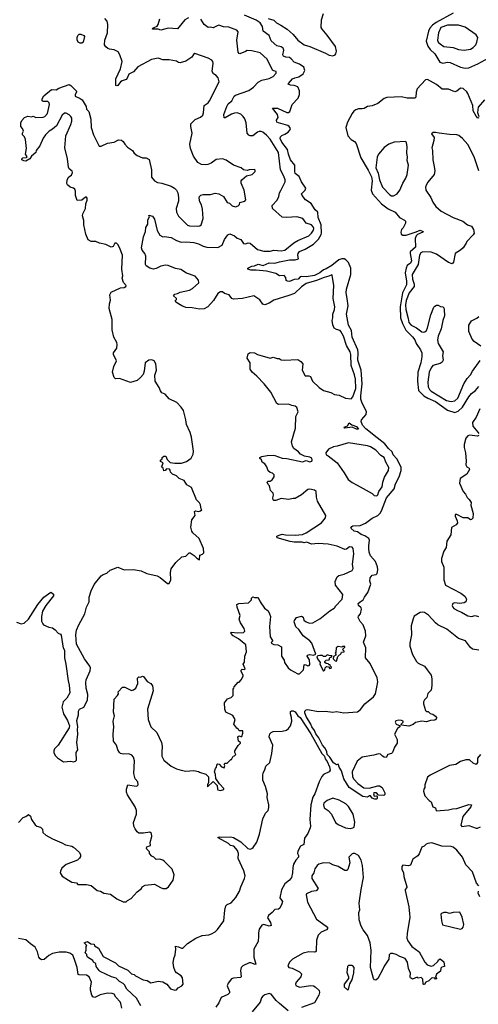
# Model space of a CAD drawing. Extents: x 2293139 to 2515392, y 824115 to 1006937.
# Tile 167 of 256: x 2420038 to 2425030, y 905105 to 915818. Entities that reach past the tile are written whole.
import ezdxf

# ---------------------------------------------------------------- set-up
doc = ezdxf.new("R2010")
doc.units = 0

msp = doc.modelspace()

# ---------------------------------------------------------------- linework, layer by layer
at = {"layer": '0CON10XD'}
for points in [[(2425035, 908959), (2424965, 908970), (2424945, 908987), (2424889, 909059), (2424815, 909084), (2424686, 909186), (2424590, 909235), (2424564, 909255), (2424489, 909339), (2424445, 909368), (2424425, 909372), (2424395, 909368), (2424332, 909328), (2424319, 909301), (2424300, 909225), (2424301, 909125), (2424283, 909035), (2424283, 909003), (2424312, 908912), (2424356, 908835), (2424375, 908817), (2424445, 908785), (2424474, 908746), (2424516, 908685), (2424524, 908645), (2424525, 908575), (2424516, 908525), (2424482, 908488), (2424469, 908445), (2424445, 908418), (2424434, 908395), (2424433, 908373), (2424455, 908302), (2424465, 908292), (2424485, 908292), (2424505, 908270), (2424535, 908261), (2424562, 908242), (2424576, 908225), (2424571, 908209), (2424555, 908197), (2424508, 908192), (2424465, 908178), (2424415, 908186), (2424347, 908173), (2424321, 908149), (2424275, 908133), (2424192, 908142), (2424191, 908155), (2424212, 908175), (2424212, 908185), (2424195, 908194), (2424163, 908197), (2424132, 908188), (2424124, 908175), (2424134, 908155), (2424178, 908135), (2424175, 908123), (2424149, 908105), (2424119, 908045), (2424146, 907985), (2424146, 907945), (2424118, 907902), (2424094, 907845), (2424085, 907836), (2424045, 907823), (2424025, 907790), (2424006, 907794), (2423985, 907806), (2423965, 907828), (2423945, 907832), (2423892, 907815), (2423766, 907794), (2423711, 907749), (2423655, 907635), (2423662, 907582), (2423674, 907554), (2423719, 907509), (2423785, 907462), (2423842, 907458), (2423935, 907484), (2423955, 907481), (2423982, 907465), (2424012, 907405), (2424012, 907388), (2424002, 907378), (2423945, 907380), (2423920, 907405), (2423892, 907408), (2423888, 907395), (2423895, 907370), (2423922, 907372), (2423930, 907365), (2423930, 907345), (2423922, 907338), (2423905, 907338), (2423875, 907348), (2423855, 907373), (2423845, 907373), (2423825, 907360), (2423771, 907365), (2423625, 907466), (2423565, 907558), (2423541, 907645), (2423514, 907685), (2423508, 907712), (2423505, 907718), (2423485, 907710), (2423455, 907731), (2423415, 907795), (2423384, 907824), (2423380, 907855), (2423360, 907895), (2423335, 907925), (2423295, 908005), (2423260, 908050), (2423245, 908085), (2423216, 908125), (2423205, 908155), (2423155, 908235), (2423141, 908275), (2423142, 908295), (2423155, 908308), (2423175, 908314), (2423285, 908291), (2423365, 908296), (2423445, 908285), (2423485, 908292), (2423565, 908278), (2423715, 908289), (2423748, 908312), (2423796, 908375), (2423889, 908451), (2423909, 908485), (2423925, 908555), (2423937, 908615), (2423928, 908658), (2423852, 908812), (2423803, 908875), (2423805, 908985), (2423780, 909045), (2423807, 909115), (2423802, 909165), (2423775, 909235), (2423745, 909269), (2423721, 909315), (2423725, 909329), (2423748, 909355), (2423759, 909405), (2423755, 909418), (2423724, 909445), (2423723, 909465), (2423744, 909486), (2423777, 909505), (2423790, 909535), (2423828, 909585), (2423861, 909675), (2423848, 909708), (2423853, 909745), (2423876, 909774), (2423918, 909782), (2423929, 909791), (2423937, 909833), (2423934, 909865), (2423910, 909925), (2423856, 909985), (2423842, 910025), (2423839, 910065), (2423838, 910095), (2423847, 910155), (2423838, 910175), (2423794, 910204), (2423755, 910218), (2423715, 910246), (2423677, 910255), (2423642, 910285), (2423652, 910305), (2423665, 910312), (2423745, 910316), (2423800, 910340), (2423875, 910395), (2423935, 910425), (2423961, 910449), (2423977, 910473), (2424030, 910615), (2424115, 910715), (2424130, 910770), (2424169, 910845), (2424189, 910915), (2424190, 910945), (2424184, 910964), (2424142, 911042), (2424103, 911085), (2424091, 911115), (2424052, 911152), (2424011, 911205), (2423927, 911267), (2423805, 911367), (2423768, 911408), (2423754, 911445), (2423759, 911465), (2423809, 911521), (2423812, 911555), (2423764, 911645), (2423752, 911688), (2423750, 911725), (2423766, 911855), (2423753, 912005), (2423718, 912115), (2423722, 912195), (2423718, 912228), (2423656, 912365), (2423650, 912435), (2423616, 912495), (2423596, 912615), (2423612, 912705), (2423603, 912785), (2423593, 912845), (2423595, 912885), (2423641, 913045), (2423643, 913115), (2423616, 913176), (2423587, 913207), (2423568, 913218), (2423545, 913218), (2423513, 913207), (2423436, 913144), (2423375, 913107), (2423344, 913096), (2423305, 913065), (2423245, 913034), (2423155, 913020), (2423105, 913025), (2423091, 913019), (2423069, 912995), (2423025, 912993), (2422975, 912971), (2422952, 912972), (2422940, 912980), (2422936, 913015), (2422915, 913034), (2422865, 913032), (2422827, 913057), (2422723, 913083), (2422613, 913093), (2422555, 913092), (2422520, 913105), (2422522, 913115), (2422535, 913123), (2422565, 913136), (2422595, 913140), (2422635, 913159), (2422687, 913143), (2422755, 913172), (2422815, 913168), (2422867, 913185), (2422975, 913205), (2423035, 913205), (2423072, 913215), (2423064, 913255), (2423068, 913275), (2423082, 913295), (2423145, 913320), (2423234, 913376), (2423289, 913431), (2423318, 913482), (2423323, 913497), (2423319, 913585), (2423285, 913665), (2423283, 913723), (2423255, 913750), (2423210, 913820), (2423148, 913858), (2423111, 913905), (2423106, 913925), (2423146, 913965), (2423152, 913985), (2423105, 914054), (2423081, 914111), (2423037, 914145), (2423031, 914165), (2423031, 914235), (2422987, 914295), (2422964, 914355), (2422953, 914405), (2422890, 914485), (2422874, 914525), (2422876, 914544), (2422891, 914559), (2422925, 914571), (2422959, 914595), (2422978, 914615), (2422984, 914635), (2422972, 914655), (2422955, 914667), (2422853, 914695), (2422836, 914705), (2422832, 914725), (2422850, 914755), (2422845, 914785), (2422788, 914855), (2422845, 914854), (2422945, 914807), (2422965, 914810), (2422979, 914821), (2423005, 914895), (2423068, 914965), (2423083, 915005), (2423082, 915045), (2423067, 915087), (2423025, 915103), (2422985, 915105), (2422961, 915115), (2422962, 915125), (2423009, 915175), (2423034, 915186), (2423075, 915195), (2423125, 915230), (2423141, 915265), (2423130, 915300), (2423083, 915335), (2423024, 915355), (2422993, 915393), (2422975, 915407), (2422935, 915409), (2422911, 915421), (2422903, 915435), (2422912, 915485), (2422905, 915507), (2422885, 915524), (2422835, 915533), (2422775, 915587), (2422752, 915645), (2422689, 915695), (2422680, 915745), (2422655, 915785), (2422613, 915813), (2422485, 915866)], [(2422743, 915833), (2422804, 915814), (2422832, 915785), (2422879, 915759), (2422949, 915715), (2423016, 915656), (2423066, 915595), (2423135, 915543), (2423195, 915528), (2423365, 915455), (2423405, 915432), (2423445, 915425), (2423471, 915435), (2423479, 915445), (2423486, 915475), (2423477, 915527), (2423385, 915651), (2423329, 915715), (2423320, 915735), (2423324, 915815), (2423344, 915885)], [(2424755, 915888), (2424572, 915788), (2424531, 915759), (2424503, 915725), (2424489, 915695), (2424463, 915585), (2424479, 915529), (2424505, 915495), (2424555, 915445), (2424610, 915355), (2424645, 915347), (2424695, 915357), (2424723, 915353), (2424835, 915302), (2424885, 915290), (2424925, 915295), (2425025, 915339), (2425225, 915447)], [(2421135, 912899), (2421175, 912906), (2421192, 912915), (2421196, 912925), (2421168, 912958), (2421154, 913005), (2421159, 913031), (2421151, 913105), (2421156, 913256), (2421125, 913340), (2421105, 913373), (2421090, 913385), (2421073, 913385), (2421055, 913352), (2421035, 913343), (2420975, 913371), (2420905, 913386), (2420865, 913404), (2420815, 913406), (2420783, 913423), (2420756, 913485), (2420736, 913585), (2420736, 913634), (2420723, 913685), (2420725, 913705), (2420753, 913765), (2420756, 913815), (2420774, 913855), (2420773, 913875), (2420765, 913888), (2420755, 913889), (2420714, 913856), (2420665, 913852), (2420644, 913905), (2420646, 913954), (2420639, 913975), (2420625, 913986), (2420586, 913996), (2420558, 914022), (2420552, 914035), (2420554, 914075), (2420573, 914107), (2420600, 914125), (2420614, 914155), (2420609, 914169), (2420577, 914197), (2420568, 914215), (2420559, 914305), (2420531, 914425), (2420541, 914555), (2420595, 914677), (2420605, 914715), (2420604, 914745), (2420593, 914765), (2420575, 914784), (2420545, 914800), (2420525, 914800), (2420500, 914780), (2420437, 914665), (2420395, 914628), (2420358, 914605), (2420318, 914565), (2420295, 914530), (2420257, 914445), (2420218, 914395), (2420212, 914375), (2420167, 914333), (2420150, 914305), (2420105, 914280), (2420083, 914283), (2420060, 914295), (2420060, 914305), (2420073, 914317), (2420112, 914318), (2420120, 914325), (2420102, 914355), (2420112, 914415), (2420100, 914515), (2420090, 914545), (2420070, 914565), (2420070, 914585), (2420080, 914605), (2420077, 914617), (2420070, 914635), (2420050, 914655), (2420050, 914695), (2420062, 914722), (2420090, 914755), (2420125, 914768), (2420165, 914762), (2420185, 914768), (2420215, 914753), (2420295, 914757), (2420312, 914765), (2420342, 914798), (2420361, 914895), (2420357, 914915), (2420345, 914928), (2420295, 914928), (2420282, 914935), (2420283, 914957), (2420301, 914989), (2420385, 915057), (2420434, 915056), (2420465, 915074), (2420575, 915112), (2420595, 915102), (2420655, 915040), (2420657, 915033), (2420641, 914999), (2420642, 914985), (2420695, 914962), (2420717, 914945), (2420761, 914875), (2420764, 914845), (2420791, 914821), (2420811, 914735), (2420816, 914645), (2420842, 914565), (2420903, 914443), (2420925, 914441), (2420995, 914474), (2421065, 914486), (2421115, 914511), (2421146, 914506), (2421163, 914493), (2421181, 914465), (2421211, 914431), (2421265, 914396), (2421284, 914365), (2421315, 914339), (2421375, 914317), (2421415, 914314), (2421447, 914297), (2421474, 914184), (2421474, 914105), (2421504, 914064), (2421537, 914047), (2421585, 914040), (2421687, 914007), (2421724, 913985), (2421744, 913964), (2421759, 913935), (2421768, 913885), (2421765, 913845), (2421742, 913765), (2421746, 913725), (2421765, 913680), (2421865, 913583), (2421885, 913574), (2421975, 913573), (2421998, 913575), (2422013, 913587), (2422034, 913655), (2422029, 913755), (2422016, 913805), (2421998, 913838), (2421990, 913875), (2421996, 913895), (2422011, 913909), (2422035, 913918), (2422072, 913918), (2422115, 913917), (2422165, 913931), (2422205, 913924), (2422256, 913895), (2422295, 913828), (2422321, 913821), (2422352, 913792), (2422385, 913782), (2422417, 913793), (2422432, 913808), (2422435, 913830), (2422488, 913845), (2422500, 913860), (2422481, 913965), (2422448, 914038), (2422449, 914065), (2422455, 914077), (2422505, 914118), (2422570, 914135), (2422600, 914165), (2422602, 914182), (2422595, 914190), (2422535, 914186), (2422515, 914179), (2422475, 914184), (2422447, 914207), (2422364, 914234), (2422285, 914289), (2422245, 914304), (2422175, 914296), (2422121, 914259), (2422085, 914244), (2422055, 914239), (2422015, 914243), (2421977, 914265), (2421928, 914335), (2421897, 914415), (2421889, 914465), (2421916, 914585), (2421899, 914655), (2421902, 914685), (2421947, 914733), (2422005, 914757), (2422030, 914780), (2422040, 914805), (2422044, 914885), (2422088, 914915), (2422105, 914934), (2422209, 915141), (2422197, 915185), (2422175, 915210), (2422148, 915228), (2422134, 915254), (2422144, 915345), (2422141, 915365), (2422129, 915379), (2422090, 915400), (2421945, 915449), (2421931, 915439), (2421911, 915409), (2421845, 915367), (2421785, 915350), (2421765, 915353), (2421745, 915366), (2421665, 915380), (2421595, 915380), (2421545, 915398), (2421474, 915384), (2421324, 915305), (2421278, 915252), (2421226, 915224), (2421208, 915182), (2421195, 915166), (2421155, 915154), (2421135, 915142), (2421105, 915104), (2421095, 915099), (2421085, 915102), (2421083, 915175), (2421136, 915284), (2421152, 915365), (2421127, 915435), (2421108, 915468), (2421065, 915491), (2421015, 915497), (2420998, 915505), (2420974, 915524), (2420961, 915545), (2420964, 915595), (2420994, 915675), (2420999, 915765), (2420991, 915801), (2420965, 915830)], [(2422618, 911938), (2422567, 911985), (2422547, 912015), (2422547, 912085), (2422512, 912135), (2422525, 912182), (2422545, 912199), (2422595, 912193), (2422627, 912177), (2422765, 912134), (2422795, 912148), (2422841, 912131), (2422862, 912132), (2422885, 912118), (2422915, 912113), (2423065, 912122), (2423099, 912099), (2423118, 912075), (2423112, 912005), (2423144, 911945), (2423185, 911942), (2423202, 911935), (2423224, 911885), (2423299, 911815), (2423345, 911782), (2423425, 911761), (2423465, 911740), (2423515, 911734), (2423585, 911700), (2423645, 911692), (2423665, 911714), (2423696, 911805), (2423694, 911906), (2423683, 911955), (2423646, 912055), (2423641, 912175), (2423634, 912205), (2423594, 912274), (2423561, 912375), (2423532, 912425), (2423525, 912436), (2423485, 912447), (2423462, 912462), (2423445, 912500), (2423438, 912545), (2423447, 912575), (2423448, 912615), (2423466, 912665), (2423467, 912695), (2423451, 912785), (2423456, 912925), (2423439, 913039), (2423435, 913042), (2423404, 913026), (2423351, 913015), (2423270, 912980), (2423155, 912948), (2423105, 912913), (2423030, 912840), (2422966, 912816), (2422805, 912765), (2422755, 912733), (2422705, 912717), (2422685, 912723), (2422650, 912770), (2422585, 912814), (2422464, 912786), (2422366, 912776), (2422346, 912786), (2422318, 912825), (2422268, 912838), (2422246, 912856), (2422225, 912857), (2422195, 912839), (2422146, 912764), (2422086, 912694), (2422045, 912674), (2421995, 912667), (2421915, 912683), (2421845, 912688), (2421804, 912704), (2421736, 912745), (2421731, 912759), (2421743, 912775), (2421743, 912785), (2421713, 912815), (2421725, 912833), (2421755, 912839), (2421785, 912854), (2421885, 912877), (2421917, 912893), (2421988, 912955), (2421984, 912984), (2421947, 913027), (2421855, 913060), (2421791, 913101), (2421735, 913110), (2421655, 913145), (2421625, 913148), (2421575, 913138), (2421525, 913112), (2421495, 913105), (2421454, 913115), (2421415, 913139), (2421406, 913155), (2421412, 913245), (2421401, 913275), (2421370, 913310), (2421362, 913335), (2421386, 913456), (2421407, 913513), (2421411, 913559), (2421431, 913595), (2421431, 913639), (2421450, 913675), (2421445, 913690), (2421485, 913680), (2421505, 913647), (2421534, 913525), (2421563, 913473), (2421595, 913456), (2421615, 913460), (2421687, 913447), (2421744, 913414), (2421795, 913397), (2421855, 913401), (2421935, 913395), (2421985, 913381), (2422034, 913354), (2422075, 913342), (2422195, 913340), (2422243, 913365), (2422266, 913425), (2422303, 913477), (2422325, 913487), (2422375, 913466), (2422405, 913440), (2422445, 913426), (2422475, 913384), (2422495, 913379), (2422525, 913390), (2422545, 913388), (2422625, 913318), (2422695, 913300), (2422765, 913298), (2422805, 913310), (2422885, 913303), (2422925, 913309), (2423020, 913390), (2423065, 913416), (2423184, 913465), (2423215, 913496), (2423235, 913527), (2423238, 913545), (2423233, 913565), (2423215, 913586), (2423155, 913604), (2423120, 913655), (2423055, 913674), (2422945, 913665), (2422895, 913671), (2422791, 913765), (2422787, 913795), (2422839, 913855), (2422857, 913895), (2422865, 913935), (2422881, 913959), (2422927, 914055), (2422927, 914075), (2422914, 914115), (2422878, 914185), (2422856, 914375), (2422765, 914517), (2422725, 914562), (2422683, 914593), (2422665, 914601), (2422645, 914601), (2422625, 914593), (2422575, 914556), (2422545, 914556), (2422532, 914562), (2422514, 914585), (2422502, 914695), (2422488, 914738), (2422472, 914765), (2422445, 914790), (2422405, 914805), (2422375, 914802), (2422345, 914792), (2422275, 914749), (2422265, 914750), (2422259, 914785), (2422291, 914875), (2422307, 914903), (2422347, 914935), (2422371, 914985), (2422385, 914997), (2422532, 915048), (2422582, 915085), (2422635, 915139), (2422675, 915161), (2422755, 915179), (2422795, 915199), (2422830, 915235), (2422830, 915255), (2422805, 915260), (2422790, 915270), (2422730, 915390), (2422657, 915457), (2422565, 915481), (2422515, 915484), (2422497, 915473), (2422435, 915446), (2422425, 915450), (2422416, 915465), (2422400, 915595), (2422416, 915685), (2422400, 915705), (2422315, 915738), (2422255, 915741), (2422205, 915757), (2422187, 915753), (2422145, 915728), (2422115, 915736), (2422090, 915735), (2422046, 915766), (2422008, 915825)], [(2421875, 915837), (2421837, 915815), (2421755, 915720), (2421655, 915727), (2421575, 915703), (2421545, 915716), (2421484, 915714), (2421487, 915725), (2421500, 915735), (2421533, 915747), (2421544, 915765), (2421564, 915826)], [(2424875, 915485), (2424944, 915496), (2424975, 915515), (2425004, 915545), (2425015, 915575), (2425023, 915625), (2425007, 915655), (2424885, 915738), (2424815, 915757), (2424695, 915760), (2424623, 915735), (2424595, 915675), (2424586, 915595), (2424594, 915575), (2424615, 915554), (2424655, 915526), (2424755, 915515), (2424815, 915495), (2424875, 915485)], [(2420715, 915564), (2420695, 915564), (2420675, 915574), (2420665, 915600), (2420663, 915625), (2420670, 915645), (2420685, 915662), (2420705, 915662), (2420735, 915647), (2420743, 915635), (2420728, 915575), (2420715, 915564)], [(2425035, 914750), (2425025, 914747), (2425005, 914767), (2424975, 914827), (2424969, 914885), (2424914, 915015), (2424903, 915035), (2424865, 915068), (2424835, 915074), (2424795, 915040), (2424775, 915034), (2424705, 915064), (2424635, 915062), (2424575, 915114), (2424475, 915166), (2424455, 915164), (2424365, 915066), (2424352, 915028), (2424348, 914975), (2424339, 914965), (2424254, 914964), (2424195, 914979), (2424035, 914972), (2424005, 914959), (2423935, 914905), (2423875, 914881), (2423825, 914872), (2423789, 914851), (2423765, 914848), (2423725, 914847), (2423695, 914837), (2423675, 914822), (2423655, 914797), (2423605, 914705), (2423587, 914645), (2423608, 914555), (2423645, 914513), (2423683, 914493), (2423700, 914470), (2423751, 914315), (2423832, 914182), (2423867, 914107), (2423875, 914065), (2423865, 913965), (2423878, 913925), (2423975, 913815), (2424050, 913760), (2424123, 913725), (2424171, 913665), (2424228, 913638), (2424236, 913625), (2424236, 913605), (2424212, 913555), (2424195, 913535), (2424186, 913505), (2424191, 913485), (2424208, 913475), (2424245, 913475), (2424355, 913509), (2424395, 913527), (2424430, 913515), (2424424, 913505), (2424369, 913481), (2424353, 913467), (2424344, 913436), (2424347, 913345), (2424289, 913291), (2424287, 913275), (2424302, 913195), (2424290, 913170), (2424255, 913142), (2424243, 913115), (2424234, 913065), (2424249, 912975), (2424249, 912935), (2424205, 912845), (2424179, 912695), (2424181, 912575), (2424203, 912513), (2424241, 912441), (2424315, 912367), (2424340, 912335), (2424355, 912295), (2424402, 912225), (2424415, 912195), (2424415, 912150), (2424405, 912085), (2424372, 911985), (2424366, 911885), (2424379, 911785), (2424435, 911725), (2424479, 911699), (2424565, 911663), (2424695, 911569), (2424775, 911545), (2424811, 911559), (2424856, 911604), (2424925, 911715), (2424955, 911750), (2424998, 911782), (2425035, 911827)], [(2425096, 914945), (2425028, 914865), (2425021, 914809), (2425036, 914765)], [(2425034, 914175), (2424983, 914325), (2424915, 914461), (2424857, 914527), (2424818, 914558), (2424795, 914566), (2424715, 914568), (2424602, 914582), (2424565, 914592), (2424538, 914592), (2424520, 914575), (2424548, 914535), (2424546, 914504), (2424523, 914425), (2424530, 914395), (2424533, 914295), (2424550, 914220), (2424557, 914175), (2424548, 914135), (2424479, 914051), (2424464, 914025), (2424456, 913995), (2424457, 913965), (2424513, 913885), (2424535, 913832), (2424567, 913785), (2424625, 913736), (2424755, 913666), (2424862, 913625), (2424912, 913585), (2424955, 913570), (2424976, 913536), (2424983, 913495), (2424974, 913476), (2424906, 913405), (2424899, 913385), (2424863, 913335), (2424835, 913310), (2424776, 913275), (2424760, 913180), (2424745, 913161), (2424706, 913175), (2424575, 913267), (2424515, 913290), (2424425, 913294), (2424405, 913281), (2424391, 913255), (2424376, 913154), (2424311, 913045), (2424314, 912995), (2424331, 912941), (2424330, 912915), (2424278, 912845), (2424244, 912764), (2424238, 912715), (2424241, 912665), (2424267, 912567), (2424272, 912525), (2424297, 912495), (2424357, 912467), (2424415, 912423), (2424435, 912418), (2424449, 912421), (2424465, 912437), (2424478, 912465), (2424514, 912606), (2424545, 912689), (2424555, 912702), (2424575, 912713), (2424593, 912713), (2424618, 912698), (2424645, 912694), (2424654, 912684), (2424659, 912665), (2424663, 912595), (2424645, 912545), (2424627, 912455), (2424594, 912375), (2424587, 912335), (2424594, 912295), (2424646, 912206), (2424641, 912165), (2424647, 912115), (2424637, 912093), (2424615, 912076), (2424535, 912054), (2424515, 912030), (2424495, 911985), (2424482, 911875), (2424484, 911825), (2424497, 911795), (2424516, 911775), (2424685, 911676), (2424735, 911665), (2424775, 911673), (2424805, 911702), (2424872, 911855), (2424907, 911915), (2424946, 911954), (2424965, 911995), (2425051, 912109)], [(2424085, 913902), (2424105, 913903), (2424145, 913922), (2424177, 913963), (2424209, 914041), (2424242, 914095), (2424254, 914135), (2424269, 914235), (2424257, 914285), (2424259, 914325), (2424252, 914365), (2424257, 914437), (2424249, 914479), (2424242, 914492), (2424115, 914486), (2424055, 914464), (2424005, 914429), (2423942, 914355), (2423927, 914323), (2423915, 914205), (2423939, 914149), (2423955, 914075), (2423985, 913995), (2424065, 913912), (2424085, 913902)], [(2420003, 909263), (2420055, 909246), (2420087, 909253), (2420132, 909295), (2420237, 909455), (2420302, 909535), (2420375, 909588), (2420405, 909568), (2420405, 909548), (2420324, 909445), (2420287, 909383), (2420274, 909325), (2420277, 909275), (2420288, 909245), (2420298, 909235), (2420355, 909207), (2420395, 909201), (2420425, 909178), (2420455, 909142), (2420481, 909131), (2420490, 909120), (2420510, 908980), (2420515, 908980), (2420526, 908956), (2420526, 908875), (2420541, 908805), (2420564, 908625), (2420578, 908578), (2420584, 908496), (2420552, 908438), (2420511, 908395), (2420498, 908338), (2420516, 908266), (2420559, 908195), (2420579, 908135), (2420578, 908115), (2420458, 907925), (2420416, 907884), (2420408, 907865), (2420410, 907845), (2420424, 907814), (2420448, 907788), (2420515, 907744), (2420595, 907749), (2420625, 907743), (2420645, 907750), (2420657, 907763), (2420654, 907844), (2420669, 907875), (2420658, 907955), (2420672, 908045), (2420667, 908095), (2420670, 908125), (2420660, 908195), (2420677, 908255), (2420678, 908295), (2420690, 908315), (2420735, 908340), (2420776, 908415), (2420780, 908475), (2420763, 908545), (2420756, 908605), (2420761, 908635), (2420804, 908735), (2420809, 908765), (2420801, 908785), (2420742, 908865), (2420657, 909025), (2420650, 909125), (2420655, 909175), (2420680, 909235), (2420746, 909355), (2420765, 909428), (2420793, 909485), (2420795, 909535), (2420815, 909603), (2420847, 909673), (2420925, 909766), (2420945, 909780), (2420985, 909795), (2421022, 909828), (2421105, 909861), (2421175, 909831), (2421275, 909838), (2421361, 909821), (2421423, 909793), (2421535, 909767), (2421568, 909748), (2421645, 909684), (2421665, 909683), (2421683, 909725), (2421681, 909805), (2421688, 909845), (2421737, 909913), (2421802, 909975), (2421845, 909983), (2421881, 910019), (2421895, 910019), (2421938, 909988), (2421965, 909959), (2421995, 909942), (2421997, 909993), (2422028, 910002), (2422042, 910018), (2422039, 910065), (2421992, 910175), (2421924, 910234), (2421910, 910255), (2421900, 910295), (2421912, 910375), (2421947, 910425), (2421942, 910468), (2421955, 910473), (2421985, 910466), (2422007, 910473), (2422020, 910485), (2422013, 910493), (2422005, 910540), (2421995, 910560), (2421963, 910595), (2421908, 910728), (2421858, 910758), (2421828, 910805), (2421775, 910827), (2421744, 910854), (2421700, 910875), (2421680, 910895), (2421677, 910917), (2421668, 910928), (2421635, 910930), (2421620, 910915), (2421605, 910910), (2421598, 910938), (2421580, 910955), (2421590, 910965), (2421600, 910995), (2421572, 911012), (2421570, 911025), (2421588, 911042), (2421590, 911055), (2421605, 911070), (2421628, 911068), (2421642, 911032), (2421675, 911002), (2421725, 910992), (2421798, 910992), (2421855, 911011), (2421904, 911046), (2421925, 911090), (2421930, 911125), (2421908, 911275), (2421893, 911325), (2421854, 911414), (2421846, 911466), (2421820, 911565), (2421795, 911602), (2421748, 911655), (2421665, 911693), (2421623, 911743), (2421585, 911758), (2421569, 911779), (2421556, 911816), (2421514, 911885), (2421510, 911950), (2421526, 912005), (2421521, 912075), (2421500, 912105), (2421475, 912119), (2421445, 912112), (2421405, 912086), (2421393, 911995), (2421381, 911959), (2421354, 911925), (2421315, 911894), (2421245, 911872), (2421125, 911916), (2421082, 911912), (2421066, 911925), (2421049, 911985), (2421064, 912046), (2421090, 912105), (2421058, 912175), (2421058, 912195), (2421094, 912246), (2421099, 912285), (2421096, 912305), (2421064, 912364), (2421046, 912445), (2421046, 912555), (2421012, 912675), (2421014, 912725), (2421028, 912765), (2421019, 912825), (2421035, 912853), (2421135, 912899)], [(2425058, 912265), (2424985, 912316), (2424961, 912341), (2424925, 912425), (2424925, 912496), (2424955, 912542), (2425015, 912571), (2425035, 912589)], [(2420025, 907084), (2420075, 907137), (2420105, 907149), (2420135, 907172), (2420155, 907152), (2420167, 907117), (2420208, 907058), (2420225, 907043), (2420265, 907033), (2420285, 907010), (2420290, 906975), (2420323, 906945), (2420395, 906904), (2420495, 906864), (2420535, 906841), (2420606, 906826), (2420624, 906814), (2420685, 906760), (2420698, 906735), (2420698, 906715), (2420688, 906695), (2420666, 906674), (2420544, 906626), (2420498, 906585), (2420482, 906555), (2420480, 906535), (2420500, 906500), (2420568, 906455), (2420606, 906436), (2420656, 906426), (2420670, 906410), (2420765, 906410), (2420815, 906398), (2420882, 906342), (2420918, 906338), (2420955, 906313), (2421025, 906303), (2421095, 906253), (2421165, 906222), (2421195, 906220), (2421210, 906235), (2421252, 906255), (2421315, 906330), (2421362, 906365), (2421370, 906385), (2421405, 906402), (2421505, 906412), (2421570, 906375), (2421597, 906367), (2421633, 906367), (2421658, 906385), (2421710, 906455), (2421720, 906515), (2421698, 906575), (2421615, 906660), (2421595, 906673), (2421565, 906683), (2421525, 906682), (2421498, 906705), (2421477, 906717), (2421450, 906745), (2421450, 906765), (2421420, 906795), (2421418, 906805), (2421420, 906820), (2421460, 906835), (2421457, 906865), (2421475, 906930), (2421474, 906964), (2421455, 906979), (2421385, 906967), (2421335, 906968), (2421315, 906982), (2421293, 907015), (2421280, 907045), (2421278, 907085), (2421310, 907175), (2421309, 907215), (2421293, 907255), (2421213, 907383), (2421202, 907415), (2421201, 907445), (2421215, 907492), (2421305, 907479), (2421317, 907483), (2421326, 907495), (2421322, 907525), (2421295, 907560), (2421279, 907615), (2421286, 907755), (2421276, 907795), (2421258, 907815), (2421225, 907832), (2421165, 907827), (2421136, 907836), (2421125, 907846), (2421107, 907875), (2421091, 907925), (2421059, 907969), (2421054, 908044), (2421061, 908125), (2421054, 908185), (2421069, 908245), (2421060, 908285), (2421067, 908425), (2421102, 908465), (2421112, 908485), (2421110, 908505), (2421158, 908555), (2421182, 908555), (2421255, 908521), (2421275, 908526), (2421303, 908545), (2421324, 908595), (2421320, 908655), (2421333, 908667), (2421353, 908663), (2421375, 908677), (2421385, 908673), (2421425, 908616), (2421467, 908595), (2421482, 908572), (2421489, 908515), (2421430, 908315), (2421438, 908205), (2421466, 908125), (2421531, 908061), (2421581, 907955), (2421590, 907915), (2421585, 907845), (2421586, 907805), (2421605, 907761), (2421688, 907695), (2421745, 907668), (2421795, 907652), (2421845, 907642), (2421935, 907648), (2421985, 907640), (2421995, 907630), (2422065, 907610), (2422092, 907582), (2422093, 907517), (2422083, 907495), (2422082, 907472), (2422145, 907528), (2422187, 907485), (2422190, 907445), (2422195, 907440), (2422225, 907430), (2422258, 907442), (2422260, 907455), (2422214, 907504), (2422173, 907563), (2422170, 907605), (2422160, 907635), (2422168, 907672), (2422180, 907685), (2422182, 907708), (2422195, 907720), (2422208, 907718), (2422235, 907690), (2422265, 907680), (2422270, 907705), (2422262, 907718), (2422275, 907730), (2422295, 907730), (2422335, 907770), (2422345, 907770), (2422360, 907805), (2422375, 907810), (2422390, 907825), (2422380, 907845), (2422380, 907865), (2422415, 907920), (2422440, 907945), (2422440, 907955), (2422418, 907968), (2422413, 908017), (2422425, 908028), (2422445, 908018), (2422455, 908020), (2422468, 908055), (2422465, 908080), (2422425, 908080), (2422420, 908095), (2422401, 908111), (2422370, 908155), (2422383, 908203), (2422359, 908249), (2422283, 908283), (2422270, 908315), (2422268, 908385), (2422301, 908429), (2422340, 908445), (2422360, 908465), (2422360, 908535), (2422370, 908545), (2422372, 908558), (2422415, 908610), (2422428, 908612), (2422450, 908635), (2422470, 908675), (2422470, 908685), (2422448, 908725), (2422448, 908742), (2422458, 908752), (2422485, 908748), (2422492, 908755), (2422472, 908805), (2422483, 908827), (2422490, 908895), (2422505, 908940), (2422498, 909015), (2422421, 909081), (2422360, 909115), (2422337, 909145), (2422345, 909153), (2422405, 909148), (2422475, 909151), (2422489, 909165), (2422482, 909195), (2422441, 909255), (2422427, 909295), (2422436, 909334), (2422404, 909425), (2422403, 909455), (2422424, 909466), (2422530, 909475), (2422560, 909505), (2422562, 909525), (2422575, 909538), (2422595, 909530), (2422625, 909530), (2422645, 909510), (2422654, 909484), (2422703, 909415), (2422742, 909385), (2422758, 909355), (2422767, 909325), (2422756, 909215), (2422764, 909104), (2422790, 909065), (2422790, 909055), (2422777, 909045), (2422776, 909035), (2422805, 909021), (2422847, 909017), (2422889, 908995), (2422888, 908895), (2422915, 908850), (2422920, 908825), (2422961, 908765), (2422985, 908744), (2423065, 908702), (2423085, 908700), (2423127, 908743), (2423135, 908800), (2423145, 908802), (2423175, 908788), (2423188, 908792), (2423197, 908803), (2423192, 908855), (2423167, 908895), (2423172, 908905), (2423195, 908910), (2423236, 908904), (2423260, 908915), (2423216, 909035), (2423195, 909059), (2423123, 909113), (2423075, 909183), (2423045, 909212), (2423027, 909265), (2423029, 909281), (2423050, 909315), (2423105, 909330), (2423125, 909318), (2423130, 909285), (2423155, 909267), (2423192, 909252), (2423230, 909255), (2423305, 909301), (2423415, 909388), (2423460, 909415), (2423470, 909425), (2423470, 909435), (2423548, 909515), (2423554, 909565), (2423477, 909667), (2423472, 909705), (2423495, 909755), (2423510, 909770), (2423568, 909785), (2423658, 909825), (2423666, 909846), (2423660, 909895), (2423676, 910006), (2423669, 910065), (2423655, 910079), (2423626, 910084), (2423595, 910059), (2423575, 910053), (2423495, 910090), (2423395, 910113), (2423285, 910120), (2423215, 910111), (2423165, 910132), (2423135, 910128), (2423114, 910134), (2423025, 910134), (2422981, 910141), (2422842, 910182), (2422835, 910198), (2422861, 910209), (2422895, 910219), (2422932, 910212), (2423035, 910208), (2423115, 910218), (2423156, 910234), (2423322, 910345), (2423365, 910397), (2423370, 910425), (2423280, 910580), (2423268, 910625), (2423264, 910684), (2423245, 910701), (2423195, 910712), (2423175, 910708), (2423105, 910650), (2423035, 910608), (2423015, 910610), (2422965, 910598), (2422885, 910609), (2422825, 910587), (2422805, 910588), (2422798, 910595), (2422794, 910615), (2422800, 910645), (2422797, 910665), (2422768, 910695), (2422757, 910745), (2422742, 910762), (2422733, 910787), (2422743, 910797), (2422765, 910798), (2422785, 910810), (2422806, 910844), (2422808, 910865), (2422790, 910885), (2422765, 910892), (2422741, 910911), (2422727, 910955), (2422706, 910986), (2422678, 911005), (2422668, 911028), (2422652, 911045), (2422652, 911055), (2422672, 911065), (2422733, 911077), (2422795, 911079), (2422815, 911077), (2422895, 911046), (2422945, 911043), (2423115, 911008), (2423155, 911023), (2423195, 911009), (2423218, 911015), (2423222, 911025), (2423216, 911046), (2423195, 911060), (2423138, 911068), (2423095, 911090), (2423072, 911115), (2423021, 911151), (2423007, 911177), (2422998, 911225), (2423040, 911375), (2423045, 911500), (2423068, 911552), (2423055, 911598), (2423035, 911613), (2422999, 911619), (2422965, 911634), (2422855, 911633), (2422835, 911643), (2422773, 911765), (2422698, 911858), (2422618, 911938)], [(2425047, 911585), (2425008, 911492), (2424968, 911435), (2424969, 911395), (2425025, 911331), (2425036, 911315)], [(2423705, 911362), (2423656, 911386), (2423575, 911374), (2423568, 911385), (2423605, 911398), (2423625, 911432), (2423652, 911412), (2423705, 911392), (2423725, 911362), (2423705, 911362)], [(2425037, 911293), (2425022, 911288), (2424935, 911297), (2424915, 911290), (2424895, 911265), (2424875, 911195), (2424874, 911165), (2424889, 911105), (2424897, 911015), (2424892, 910975), (2424905, 910955), (2424930, 910940), (2424933, 910925), (2424906, 910874), (2424833, 910827), (2424826, 910776), (2424866, 910686), (2424890, 910655), (2424908, 910618), (2424929, 910599), (2424951, 910565), (2424949, 910535), (2424972, 910445), (2424970, 910395), (2424955, 910379), (2424945, 910378), (2424915, 910400), (2424865, 910400), (2424795, 910436), (2424778, 910435), (2424776, 910415), (2424800, 910365), (2424802, 910345), (2424787, 910323), (2424738, 910292), (2424732, 910215), (2424687, 910143), (2424680, 910075), (2424655, 910035), (2424629, 909955), (2424629, 909925), (2424655, 909862), (2424654, 909725), (2424671, 909665), (2424838, 909578), (2424884, 909545), (2424902, 909515), (2424892, 909485), (2424876, 909474), (2424825, 909467), (2424775, 909473), (2424753, 909465), (2424744, 909445), (2424752, 909425), (2424765, 909411), (2424809, 909385), (2424845, 909372), (2424915, 909331), (2424955, 909324), (2424994, 909334), (2425030, 909325)], [(2423925, 910639), (2423935, 910650), (2423946, 910684), (2423982, 910735), (2423990, 910785), (2424010, 910840), (2424052, 910915), (2424057, 910945), (2424023, 911005), (2424006, 911055), (2423967, 911077), (2423915, 911134), (2423855, 911171), (2423825, 911182), (2423617, 911213), (2423495, 911177), (2423455, 911171), (2423400, 911145), (2423369, 911105), (2423372, 911085), (2423395, 911073), (2423492, 910995), (2423569, 910889), (2423614, 910815), (2423655, 910781), (2423712, 910752), (2423875, 910662), (2423895, 910640), (2423925, 910639)], [(2423485, 908840), (2423502, 908888), (2423538, 908922), (2423542, 908938), (2423568, 908942), (2423568, 908948), (2423550, 908965), (2423578, 908992), (2423578, 908998), (2423553, 908997), (2423545, 908990), (2423505, 908998), (2423482, 908985), (2423480, 908935), (2423470, 908925), (2423480, 908915), (2423480, 908905), (2423452, 908888), (2423450, 908865), (2423472, 908842), (2423485, 908840)], [(2423345, 908730), (2423358, 908745), (2423362, 908768), (2423378, 908782), (2423398, 908778), (2423415, 908760), (2423428, 908762), (2423430, 908775), (2423420, 908785), (2423418, 908798), (2423405, 908800), (2423395, 908810), (2423372, 908812), (2423360, 908825), (2423360, 908835), (2423375, 908850), (2423408, 908852), (2423412, 908878), (2423428, 908882), (2423438, 908898), (2423405, 908900), (2423385, 908908), (2423365, 908890), (2423345, 908890), (2423332, 908902), (2423305, 908902), (2423283, 908897), (2423273, 908887), (2423278, 908865), (2423310, 908825), (2423306, 908805), (2423345, 908730)], [(2421358, 905088), (2421311, 905171), (2421205, 905269), (2421178, 905318), (2421163, 905333), (2421125, 905354), (2421089, 905389), (2421038, 905405), (2420914, 905464), (2420902, 905475), (2420872, 905515), (2420865, 905550), (2420840, 905565), (2420833, 905583), (2420777, 905617), (2420768, 905635), (2420768, 905648), (2420752, 905665), (2420762, 905695), (2420760, 905735), (2420770, 905745), (2420740, 905775), (2420775, 905789), (2420813, 905763), (2420848, 905758), (2420852, 905742), (2420895, 905717), (2420946, 905626), (2421080, 905555), (2421115, 905524), (2421216, 905476), (2421255, 905437), (2421285, 905428), (2421298, 905415), (2421382, 905372), (2421425, 905363), (2421465, 905340), (2421545, 905358), (2421595, 905350), (2421640, 905325), (2421680, 905275), (2421725, 905260), (2421745, 905263), (2421763, 905285), (2421802, 905305), (2421816, 905325), (2421809, 905395), (2421795, 905415), (2421745, 905448), (2421730, 905465), (2421714, 905505), (2421710, 905555), (2421715, 905605), (2421729, 905645), (2421739, 905705), (2421733, 905737), (2421765, 905731), (2421798, 905715), (2421815, 905716), (2421865, 905767), (2421955, 905825), (2422025, 905855), (2422095, 905861), (2422125, 905871), (2422165, 905894), (2422191, 905919), (2422259, 906015), (2422270, 906130), (2422282, 906175), (2422295, 906190), (2422339, 906211), (2422392, 906268), (2422432, 906338), (2422445, 906385), (2422486, 906475), (2422491, 906505), (2422478, 906558), (2422415, 906692), (2422418, 906745), (2422409, 906779), (2422367, 906825), (2422334, 906834), (2422312, 906855), (2422198, 906915), (2422198, 906925), (2422211, 906929), (2422235, 906923), (2422334, 906926), (2422365, 906919), (2422445, 906873), (2422522, 906802), (2422545, 906794), (2422565, 906799), (2422579, 906811), (2422620, 906870), (2422649, 906955), (2422684, 907125), (2422715, 907184), (2422742, 907215), (2422750, 907245), (2422751, 907275), (2422731, 907355), (2422736, 907396), (2422714, 907475), (2422686, 907545), (2422684, 907595), (2422689, 907625), (2422706, 907655), (2422717, 907695), (2422762, 907738), (2422784, 907836), (2422794, 907924), (2422754, 908015), (2422762, 908048), (2422775, 908062), (2422795, 908072), (2422895, 908078), (2422941, 908089), (2422965, 908105), (2422985, 908135), (2423000, 908185), (2422998, 908225), (2422984, 908266), (2422985, 908290), (2422995, 908300), (2423015, 908298), (2423035, 908287), (2423065, 908245), (2423090, 908225), (2423207, 908047), (2423328, 907835), (2423354, 907805), (2423363, 907775), (2423386, 907746), (2423410, 907690), (2423417, 907653), (2423406, 907635), (2423346, 907604), (2423327, 907583), (2423296, 907525), (2423252, 907395), (2423230, 907360), (2423208, 907275), (2423196, 907115), (2423204, 907045), (2423201, 907025), (2423174, 906965), (2423137, 906913), (2423130, 906845), (2423094, 906825), (2423067, 906773), (2423062, 906745), (2423071, 906725), (2423072, 906705), (2423043, 906675), (2423019, 906631), (2423010, 906595), (2423007, 906535), (2422995, 906486), (2422975, 906457), (2422925, 906415), (2422888, 906352), (2422870, 906265), (2422898, 906225), (2422892, 906198), (2422870, 906150), (2422855, 906142), (2422814, 906136), (2422785, 906103), (2422745, 906072), (2422736, 906045), (2422766, 905996), (2422776, 905964), (2422755, 905954), (2422695, 905974), (2422673, 905967), (2422646, 905924), (2422637, 905883), (2422638, 905845), (2422635, 905788), (2422585, 905705), (2422588, 905618), (2422608, 905542), (2422602, 905538), (2422555, 905555), (2422535, 905555), (2422465, 905524), (2422447, 905505), (2422440, 905475), (2422448, 905405), (2422443, 905397), (2422365, 905389), (2422345, 905382), (2422307, 905335), (2422296, 905305), (2422320, 905245), (2422320, 905230), (2422305, 905211), (2422230, 905180), (2422205, 905121), (2422172, 905075)], [(2425055, 907822), (2425021, 907785), (2425019, 907735), (2425005, 907716), (2424975, 907730), (2424935, 907764), (2424895, 907765), (2424835, 907746), (2424784, 907716), (2424715, 907704), (2424505, 907599), (2424478, 907575), (2424449, 907495), (2424446, 907465), (2424435, 907445), (2424433, 907425), (2424446, 907375), (2424494, 907324), (2424518, 907308), (2424534, 907255), (2424563, 907243), (2424572, 907212), (2424705, 907221), (2424747, 907233), (2424795, 907235), (2424925, 907280), (2424956, 907276), (2424950, 907255), (2424862, 907148), (2424839, 907055), (2424849, 907039), (2424925, 907050), (2425005, 907021), (2425021, 907021), (2425054, 907036)], [(2423635, 907020), (2423665, 907024), (2423677, 907033), (2423684, 907086), (2423666, 907175), (2423615, 907259), (2423586, 907286), (2423515, 907327), (2423445, 907349), (2423385, 907323), (2423350, 907295), (2423344, 907275), (2423353, 907243), (2423395, 907215), (2423432, 907175), (2423474, 907084), (2423505, 907060), (2423584, 907026), (2423635, 907020)], [(2425037, 906395), (2425010, 906425), (2424966, 906545), (2424895, 906624), (2424858, 906708), (2424795, 906781), (2424756, 906816), (2424735, 906822), (2424632, 906825), (2424525, 906862), (2424480, 906855), (2424462, 906848), (2424440, 906825), (2424414, 906816), (2424386, 906744), (2424370, 906720), (2424317, 906683), (2424290, 906620), (2424265, 906612), (2424209, 906621), (2424196, 906605), (2424199, 906575), (2424217, 906535), (2424220, 906495), (2424251, 906385), (2424251, 906375), (2424234, 906356), (2424232, 906345), (2424275, 906165), (2424281, 906089), (2424283, 906055), (2424255, 905875), (2424252, 905825), (2424261, 905795), (2424306, 905735), (2424385, 905676), (2424446, 905565), (2424473, 905535), (2424515, 905520), (2424542, 905528), (2424589, 905571), (2424595, 905588), (2424615, 905600), (2424655, 905568), (2424660, 905515), (2424632, 905508), (2424623, 905497), (2424618, 905465), (2424573, 905435), (2424562, 905402), (2424578, 905382), (2424565, 905380), (2424555, 905390), (2424535, 905392), (2424521, 905389), (2424491, 905359), (2424460, 905345), (2424445, 905320), (2424435, 905320), (2424430, 905325), (2424425, 905380), (2424407, 905397), (2424375, 905390), (2424365, 905400), (2424315, 905380), (2424292, 905392), (2424288, 905405), (2424293, 905445), (2424271, 905495), (2424258, 905565), (2424235, 905603), (2424175, 905624), (2424135, 905648), (2424098, 905658), (2424075, 905659), (2424059, 905645), (2424054, 905595), (2424005, 905522), (2423992, 905488), (2423936, 905385), (2423915, 905368), (2423901, 905371), (2423889, 905385), (2423856, 905506), (2423862, 905695), (2423854, 905775), (2423822, 905855), (2423776, 905915), (2423754, 905955), (2423733, 906025), (2423729, 906105), (2423741, 906135), (2423732, 906205), (2423754, 906356), (2423780, 906485), (2423768, 906615), (2423754, 906675), (2423724, 906724), (2423685, 906747), (2423668, 906748), (2423655, 906742), (2423620, 906705), (2423630, 906645), (2423609, 906571), (2423600, 906560), (2423575, 906562), (2423505, 906604), (2423445, 906622), (2423415, 906640), (2423345, 906644), (2423295, 906629), (2423276, 906614), (2423252, 906578), (2423239, 906535), (2423216, 906505), (2423219, 906475), (2423287, 906365), (2423265, 906341), (2423215, 906331), (2423161, 906309), (2423156, 906295), (2423172, 906215), (2423270, 906030), (2423374, 905955), (2423391, 905935), (2423379, 905915), (2423320, 905890), (2423285, 905856), (2423270, 905805), (2423264, 905686), (2423258, 905675), (2423245, 905671), (2423185, 905677), (2423125, 905663), (2423008, 905595), (2422975, 905564), (2422956, 905525), (2422966, 905506), (2423005, 905498), (2423085, 905460), (2423106, 905436), (2423097, 905403), (2423046, 905345), (2423039, 905325), (2423045, 905309), (2423085, 905292), (2423205, 905310), (2423235, 905308), (2423255, 905296), (2423296, 905255), (2423301, 905235), (2423293, 905205), (2423245, 905120), (2423105, 905072)], [(2425047, 906275), (2425028, 906315), (2425030, 906335)], [(2424835, 905922), (2424855, 905931), (2424866, 905944), (2424871, 905975), (2424855, 906055), (2424827, 906107), (2424755, 906106), (2424716, 906094), (2424685, 906104), (2424656, 906104), (2424628, 906095), (2424623, 906085), (2424629, 906015), (2424641, 905971), (2424835, 905922)], [(2421151, 905065), (2421140, 905115), (2421131, 905131), (2421083, 905183), (2421065, 905214), (2421045, 905224), (2420995, 905226), (2420915, 905208), (2420855, 905179), (2420835, 905188), (2420823, 905205), (2420810, 905260), (2420808, 905285), (2420818, 905345), (2420795, 905406), (2420765, 905423), (2420685, 905425), (2420675, 905430), (2420662, 905505), (2420636, 905594), (2420615, 905641), (2420585, 905662), (2420545, 905673), (2420466, 905674), (2420395, 905657), (2420355, 905635), (2420305, 905592), (2420275, 905591), (2420260, 905600), (2420247, 905617), (2420232, 905675), (2420207, 905727), (2420154, 905764), (2420105, 905808), (2420025, 905822)], [(2423605, 905262), (2423615, 905268), (2423633, 905327), (2423655, 905370), (2423675, 905448), (2423677, 905507), (2423665, 905523), (2423655, 905527), (2423615, 905527), (2423607, 905515), (2423600, 905450), (2423616, 905405), (2423616, 905385), (2423568, 905325), (2423571, 905295), (2423605, 905262)], [(2422961, 905035), (2422865, 905113), (2422829, 905145), (2422775, 905216), (2422755, 905223), (2422705, 905209), (2422683, 905195), (2422670, 905175), (2422655, 905130), (2422567, 905025)]]:
    msp.add_lwpolyline(points, dxfattribs=at)

doc.saveas('drawing.dxf')
